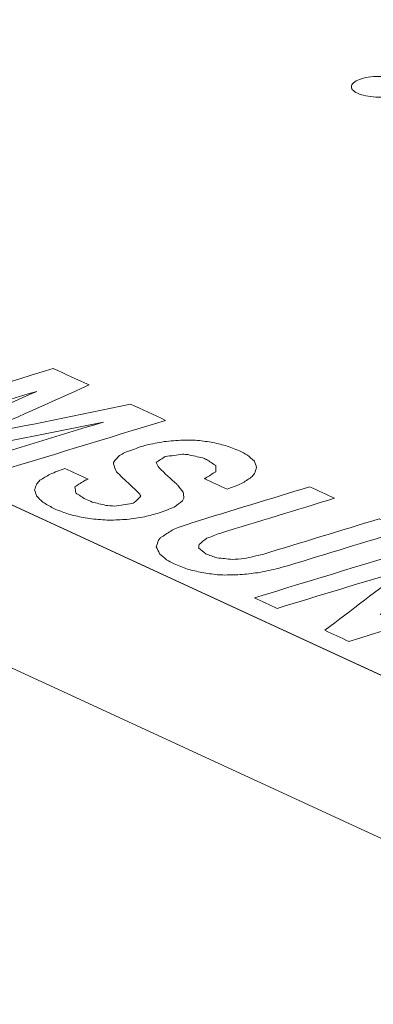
# Model space of a CAD drawing. Header units: inches. Extents: x 513 to 854, y 267 to 501.
# Tile 37 of 214: x 656.46 to 659.68, y 298.29 to 307.25. Entities that reach past the tile are written whole.
import ezdxf

# ---------------------------------------------------------------- set-up
doc = ezdxf.new("R2010")
doc.units = ezdxf.units.IN
doc.header["$MEASUREMENT"] = 0
doc.layers.add('1', color=7, linetype='Continuous')

# ---------------------------------------------------------------- blocks, each defined once
blk = doc.blocks.new('block 4166')
at = {"layer": '1', "color": 18, "lineweight": 13, "true_color": 0x4c0000}
blk.add_lwpolyline([(686.8415, 288.7864), (622.5942, 318.4232)], dxfattribs=at)
blk = doc.blocks.new('block 4184')
at = {"layer": '1', "color": 18, "lineweight": 13, "true_color": 0x4c0000}
blk.add_lwpolyline([(686.8415, 288.7864), (622.5942, 318.4232)], dxfattribs=at)
blk = doc.blocks.new('block 6600')
at = {"layer": '1', "color": 155, "lineweight": 18, "true_color": 0x4c7299}
blk.add_lwpolyline([(686.8415, 288.7864), (622.5942, 318.4232)], dxfattribs=at)
blk = doc.blocks.new('block 6611')
at = {"layer": '1', "color": 155, "lineweight": 18, "true_color": 0x4c7299}
blk.add_lwpolyline([(686.8415, 287.3034), (622.5942, 316.9403)], dxfattribs=at)
blk = doc.blocks.new('block 6623')
at = {"layer": '1', "color": 18, "lineweight": 18, "true_color": 0x4c0000}
blk.add_lwpolyline([(684.4183, 289.9042), (678.3591, 292.6993), (666.2407, 298.2894), (642.0038, 309.4697), (629.8854, 315.0598), (623.8262, 317.8549), (623.0688, 318.2043), (622.6901, 318.379), (622.9416, 318.5294), (623.6514, 318.912), (623.7145, 319.3743), (623.106, 319.7846), (622.0327, 320.0073)], dxfattribs=at)
blk = doc.blocks.new('block 6744')
at = {"layer": '1', "color": 18, "lineweight": 18, "true_color": 0x4c0000}
blk.add_lwpolyline([(659.5686, 306.713), (659.5877, 306.7183), (659.6085, 306.7229), (659.6307, 306.7269), (659.6542, 306.73), (659.6785, 306.7323), (659.7034, 306.7337), (659.7532, 306.7335), (659.7774, 306.7321), (659.8007, 306.7298), (659.8444, 306.723), (659.8653, 306.7183), (659.8852, 306.7127), (659.9037, 306.7064), (659.9205, 306.6994), (659.9353, 306.6918), (659.948, 306.6838), (659.9584, 306.6753), (659.9664, 306.6667), (659.972, 306.658), (659.9754, 306.6492), (659.9766, 306.6402), (659.9754, 306.631), (659.9718, 306.6218), (659.9656, 306.6127), (659.9571, 306.6038), (659.9462, 306.5953), (659.9333, 306.5873), (659.9184, 306.58), (659.902, 306.5733), (659.8844, 306.5673), (659.8653, 306.5621), (659.8445, 306.5574), (659.8223, 306.5534), (659.7988, 306.5503), (659.7745, 306.548), (659.7496, 306.5467), (659.6998, 306.5468), (659.6756, 306.5482), (659.6523, 306.5505), (659.6086, 306.5574), (659.5877, 306.5621), (659.5678, 306.5676), (659.5493, 306.5739), (659.5325, 306.5809), (659.5177, 306.5885), (659.505, 306.5966), (659.4946, 306.605), (659.4866, 306.6136), (659.4809, 306.6223), (659.4776, 306.6311), (659.4764, 306.6401), (659.4776, 306.6493), (659.4812, 306.6585), (659.4873, 306.6676), (659.4959, 306.6765), (659.5068, 306.685), (659.5197, 306.693), (659.5346, 306.7004), (659.551, 306.707), (659.5686, 306.713)], dxfattribs=at)
blk = doc.blocks.new('block 6816')
at = {"layer": '1', "color": 18, "lineweight": 13, "true_color": 0x4c0000}
blk.add_lwpolyline([(659.5686, 306.713), (659.5877, 306.7183), (659.6085, 306.7229), (659.6307, 306.7269), (659.6542, 306.73), (659.6785, 306.7323), (659.7034, 306.7337), (659.7532, 306.7335), (659.7774, 306.7321), (659.8007, 306.7298), (659.8444, 306.723), (659.8653, 306.7183), (659.8852, 306.7127), (659.9037, 306.7064), (659.9205, 306.6994), (659.9353, 306.6918), (659.948, 306.6838), (659.9584, 306.6753), (659.9664, 306.6667), (659.972, 306.658), (659.9754, 306.6492), (659.9766, 306.6402), (659.9754, 306.631), (659.9718, 306.6218), (659.9656, 306.6127), (659.9571, 306.6038), (659.9462, 306.5953), (659.9333, 306.5873), (659.9184, 306.58), (659.902, 306.5733), (659.8844, 306.5673), (659.8653, 306.5621), (659.8445, 306.5574), (659.8223, 306.5534), (659.7988, 306.5503), (659.7745, 306.548), (659.7496, 306.5467), (659.6998, 306.5468), (659.6756, 306.5482), (659.6523, 306.5505), (659.6086, 306.5574), (659.5877, 306.5621), (659.5678, 306.5676), (659.5493, 306.5739), (659.5325, 306.5809), (659.5177, 306.5885), (659.505, 306.5966), (659.4946, 306.605), (659.4866, 306.6136), (659.4809, 306.6223), (659.4776, 306.6311), (659.4764, 306.6401), (659.4776, 306.6493), (659.4812, 306.6585), (659.4873, 306.6676), (659.4959, 306.6765), (659.5068, 306.685), (659.5197, 306.693), (659.5346, 306.7004), (659.551, 306.707), (659.5686, 306.713)], dxfattribs=at)
blk = doc.blocks.new('block 6838')
at = {"layer": '1', "color": 18, "lineweight": 13, "true_color": 0x4c0000}
blk.add_lwpolyline([(684.4183, 289.9042), (678.3591, 292.6993), (666.2407, 298.2894), (642.0038, 309.4697), (629.8854, 315.0598), (623.8262, 317.8549), (623.0688, 318.2043), (622.6901, 318.379), (622.9416, 318.5294), (623.6514, 318.912), (623.7145, 319.3743), (623.106, 319.7846), (622.0327, 320.0073)], dxfattribs=at)
blk = doc.blocks.new('block 6932')
at = {"layer": '1', "color": 18, "lineweight": 18, "true_color": 0x4c0000}
blk.add_open_spline([(655.9599, 303.2037), (656.3798, 303.332), (656.7998, 303.4603), (657.2198, 303.5886), (656.7338, 303.4907), (656.2479, 303.3929), (655.762, 303.295), (655.6909, 303.3278), (655.6198, 303.3606), (655.5486, 303.3934), (655.9039, 303.5515), (656.2592, 303.7097), (656.6144, 303.8679), (656.1906, 303.7413), (655.7707, 303.613), (655.3507, 303.4847), (655.2815, 303.5166), (655.2123, 303.5485), (655.1431, 303.5804), (655.6834, 303.7455), (656.2236, 303.9106), (656.7638, 304.0756), (656.8721, 304.0257), (656.9804, 303.9757), (657.0886, 303.9258), (656.7442, 303.7714), (656.3997, 303.6171), (656.0553, 303.4627), (656.5272, 303.5583), (656.9972, 303.6547), (657.4672, 303.7512), (657.5736, 303.7021), (657.6799, 303.653), (657.7862, 303.604), (657.246, 303.4389), (656.7058, 303.2739), (656.1655, 303.1088), (656.097, 303.1404), (656.0284, 303.1721), (655.9599, 303.2037)], degree=3, knots=[0, 0, 0, 0, 1, 1, 1, 2, 2, 2, 3, 3, 3, 4, 4, 4, 5, 5, 5, 6, 6, 6, 7, 7, 7, 8, 8, 8, 9, 9, 9, 10, 10, 10, 11, 11, 11, 12, 12, 12, 13, 13, 13, 13], dxfattribs=at)
blk = doc.blocks.new('block 6933')
at = {"layer": '1', "color": 18, "lineweight": 18, "true_color": 0x4c0000}
blk.add_open_spline([(657.0808, 303.0687), (657.0719, 303.0655), (657.063, 303.0623), (657.0541, 303.059), (657.0239, 303.04), (656.9938, 303.021), (656.9636, 303.0019), (656.9627, 303.0002), (656.9618, 302.9984), (656.9608, 302.9966), (656.9632, 302.9787), (656.9656, 302.9608), (656.968, 302.9428), (656.9972, 302.9242), (657.0264, 302.9056), (657.0556, 302.8871), (657.0764, 302.8782), (657.0972, 302.8693), (657.118, 302.8605), (657.159, 302.8504), (657.1999, 302.8403), (657.2408, 302.8302), (657.2676, 302.8281), (657.2944, 302.8259), (657.3212, 302.8238), (657.3741, 302.8316), (657.427, 302.8394), (657.4799, 302.8472), (657.4869, 302.8499), (657.4939, 302.8525), (657.5008, 302.8551), (657.5208, 302.8745), (657.5407, 302.8938), (657.5606, 302.9132), (657.5571, 302.9199), (657.5535, 302.9267), (657.55, 302.9335), (657.5284, 302.9544), (657.5068, 302.9753), (657.4852, 302.9962), (657.4618, 303.0181), (657.4383, 303.0399), (657.4148, 303.0617), (657.4069, 303.0691), (657.3988, 303.0764), (657.3908, 303.0838), (657.3737, 303.1012), (657.3567, 303.1185), (657.3396, 303.1359), (657.337, 303.14), (657.3344, 303.1442), (657.3318, 303.1483), (657.3249, 303.1683), (657.3181, 303.1883), (657.3112, 303.2083), (657.3112, 303.2127), (657.3111, 303.2171), (657.3111, 303.2215), (657.3294, 303.2424), (657.3477, 303.2632), (657.366, 303.284), (657.3819, 303.2928), (657.3978, 303.3016), (657.4137, 303.3103), (657.4604, 303.3276), (657.5072, 303.3448), (657.5539, 303.362), (657.572, 303.3676), (657.5901, 303.3731), (657.6083, 303.3787), (657.6627, 303.3894), (657.7172, 303.4002), (657.7716, 303.4109), (657.8284, 303.4155), (657.8851, 303.42), (657.9419, 303.4246), (657.9808, 303.4242), (658.0197, 303.4238), (658.0587, 303.4234), (658.1059, 303.4177), (658.1532, 303.412), (658.2004, 303.4063), (658.2442, 303.3956), (658.288, 303.385), (658.3318, 303.3743), (658.3738, 303.3586), (658.4157, 303.3429), (658.4576, 303.3272), (658.4817, 303.3139), (658.5057, 303.3006), (658.5298, 303.2874), (658.5513, 303.2694), (658.5728, 303.2514), (658.5943, 303.2334), (658.6009, 303.2143), (658.6074, 303.1952), (658.6139, 303.176), (658.6077, 303.1569), (658.6015, 303.1379), (658.5953, 303.1188), (658.5856, 303.1079), (658.5758, 303.0971), (658.566, 303.0862), (658.5365, 303.0669), (658.5069, 303.0476), (658.4774, 303.0282), (658.4332, 303.0113), (658.389, 302.9943), (658.3448, 302.9774), (658.275, 303.0096), (658.2052, 303.0418), (658.1354, 303.074), (658.1401, 303.0755), (658.1449, 303.0769), (658.1497, 303.0784), (658.1808, 303.0977), (658.2119, 303.117), (658.243, 303.1364), (658.2431, 303.1561), (658.2423, 303.174), (658.2415, 303.1919), (658.2133, 303.2108), (658.1851, 303.2297), (658.1569, 303.2486), (658.1457, 303.253), (658.1345, 303.2575), (658.1233, 303.2619), (658.0791, 303.272), (658.035, 303.2821), (657.9909, 303.2922), (657.974, 303.2934), (657.9571, 303.2946), (657.9402, 303.2958), (657.8876, 303.2886), (657.835, 303.2814), (657.7824, 303.2742), (657.7545, 303.2563), (657.7266, 303.2384), (657.6986, 303.2206), (657.7077, 303.2047), (657.7168, 303.1888), (657.7259, 303.1729), (657.779, 303.1213), (657.833, 303.0715), (657.8871, 303.0217), (657.8903, 303.0188), (657.8935, 303.0158), (657.8967, 303.0129), (657.9134, 302.992), (657.9302, 302.9711), (657.947, 302.9501), (657.9484, 302.9319), (657.9498, 302.9137), (657.9513, 302.8955), (657.9478, 302.8875), (657.9444, 302.8796), (657.9409, 302.8717), (657.9156, 302.8526), (657.8903, 302.8336), (657.8649, 302.8146), (657.8194, 302.7967), (657.774, 302.7789), (657.7285, 302.7611), (657.684, 302.7494), (657.6394, 302.7378), (657.5949, 302.7262), (657.541, 302.718), (657.4872, 302.7099), (657.4333, 302.7018), (657.3794, 302.6996), (657.3255, 302.6974), (657.2716, 302.6952), (657.2187, 302.6991), (657.1657, 302.7031), (657.1127, 302.7071), (657.0868, 302.7109), (657.061, 302.7148), (657.0351, 302.7187), (656.9904, 302.7291), (656.9456, 302.7395), (656.9008, 302.7499), (656.8631, 302.7644), (656.8253, 302.7789), (656.7875, 302.7934), (656.7791, 302.7972), (656.7708, 302.8011), (656.7625, 302.8049), (656.7308, 302.8232), (656.699, 302.8415), (656.6673, 302.8598), (656.6486, 302.8786), (656.6299, 302.8975), (656.6113, 302.9163), (656.605, 302.9346), (656.5988, 302.9528), (656.5926, 302.9711), (656.5988, 302.9887), (656.605, 303.0063), (656.6113, 303.0239), (656.6214, 303.0354), (656.6315, 303.0468), (656.6417, 303.0583), (656.6724, 303.077), (656.7032, 303.0957), (656.734, 303.1145), (656.7791, 303.1317), (656.8243, 303.1489), (656.8694, 303.1662), (656.9399, 303.1337), (657.0104, 303.1012), (657.0808, 303.0687)], degree=3, knots=[0, 0, 0, 0, 1, 1, 1, 2, 2, 2, 3, 3, 3, 4, 4, 4, 5, 5, 5, 6, 6, 6, 7, 7, 7, 8, 8, 8, 9, 9, 9, 10, 10, 10, 11, 11, 11, 12, 12, 12, 13, 13, 13, 14, 14, 14, 15, 15, 15, 16, 16, 16, 17, 17, 17, 18, 18, 18, 19, 19, 19, 20, 20, 20, 21, 21, 21, 22, 22, 22, 23, 23, 23, 24, 24, 24, 25, 25, 25, 26, 26, 26, 27, 27, 27, 28, 28, 28, 29, 29, 29, 30, 30, 30, 31, 31, 31, 32, 32, 32, 33, 33, 33, 34, 34, 34, 35, 35, 35, 36, 36, 36, 37, 37, 37, 38, 38, 38, 39, 39, 39, 40, 40, 40, 41, 41, 41, 42, 42, 42, 43, 43, 43, 44, 44, 44, 45, 45, 45, 46, 46, 46, 47, 47, 47, 48, 48, 48, 49, 49, 49, 50, 50, 50, 51, 51, 51, 52, 52, 52, 53, 53, 53, 54, 54, 54, 55, 55, 55, 56, 56, 56, 57, 57, 57, 58, 58, 58, 59, 59, 59, 60, 60, 60, 61, 61, 61, 62, 62, 62, 63, 63, 63, 64, 64, 64, 65, 65, 65, 66, 66, 66, 67, 67, 67, 68, 68, 68, 69, 69, 69, 70, 70, 70, 70], dxfattribs=at)
blk = doc.blocks.new('block 6934')
at = {"layer": '1', "color": 18, "lineweight": 18, "true_color": 0x4c0000}
blk.add_open_spline([(659.7292, 302.7077), (659.8041, 302.6731), (659.8791, 302.6386), (659.954, 302.604), (659.6047, 302.4973), (659.2554, 302.3905), (658.906, 302.2838), (658.8748, 302.2748), (658.8436, 302.2657), (658.8125, 302.2567), (658.7564, 302.2445), (658.7003, 302.2323), (658.6443, 302.2201), (658.5904, 302.2134), (658.5366, 302.2068), (658.4828, 302.2002), (658.4301, 302.1988), (658.3775, 302.1975), (658.3249, 302.1961), (658.3023, 302.1971), (658.2796, 302.198), (658.257, 302.199), (658.21, 302.2052), (658.1631, 302.2115), (658.1161, 302.2178), (658.0723, 302.2285), (658.0285, 302.2392), (657.9847, 302.2499), (657.9444, 302.2656), (657.904, 302.2812), (657.8637, 302.2969), (657.8403, 302.3099), (657.8169, 302.3229), (657.7935, 302.3359), (657.7726, 302.3536), (657.7518, 302.3713), (657.7309, 302.3889), (657.7201, 302.4122), (657.7103, 302.4328), (657.7006, 302.4534), (657.7074, 302.4737), (657.7143, 302.4939), (657.7211, 302.5142), (657.7274, 302.5215), (657.7337, 302.5289), (657.74, 302.5362), (657.7708, 302.5564), (657.8016, 302.5766), (657.8323, 302.5968), (657.8495, 302.605), (657.8667, 302.6132), (657.8839, 302.6214), (657.9312, 302.6383), (657.9786, 302.6552), (658.0259, 302.6722), (658.3829, 302.7813), (658.7399, 302.8903), (659.0969, 302.9994), (659.1725, 302.9645), (659.2481, 302.9296), (659.3237, 302.8948), (658.9753, 302.7883), (658.6269, 302.6819), (658.2786, 302.5755), (658.2394, 302.5606), (658.2003, 302.5456), (658.1612, 302.5307), (658.1378, 302.5123), (658.1143, 302.4938), (658.0908, 302.4754), (658.089, 302.4645), (658.0872, 302.4536), (658.0854, 302.4428), (658.1076, 302.4245), (658.1298, 302.4062), (658.152, 302.3879), (658.1855, 302.3761), (658.2191, 302.3642), (658.2527, 302.3524), (658.2996, 302.3476), (658.3465, 302.3428), (658.3935, 302.338), (658.4292, 302.3405), (658.4649, 302.3431), (658.5006, 302.3456), (658.557, 302.3584), (658.6134, 302.3712), (658.6697, 302.384), (659.0229, 302.4919), (659.376, 302.5998), (659.7292, 302.7077)], degree=3, knots=[0, 0, 0, 0, 1, 1, 1, 2, 2, 2, 3, 3, 3, 4, 4, 4, 5, 5, 5, 6, 6, 6, 7, 7, 7, 8, 8, 8, 9, 9, 9, 10, 10, 10, 11, 11, 11, 12, 12, 12, 13, 13, 13, 14, 14, 14, 15, 15, 15, 16, 16, 16, 17, 17, 17, 18, 18, 18, 19, 19, 19, 20, 20, 20, 21, 21, 21, 22, 22, 22, 23, 23, 23, 24, 24, 24, 25, 25, 25, 26, 26, 26, 27, 27, 27, 28, 28, 28, 29, 29, 29, 30, 30, 30, 30], dxfattribs=at)
blk = doc.blocks.new('block 6935')
at = {"layer": '1', "color": 18, "lineweight": 18, "true_color": 0x4c0000}
blk.add_open_spline([(660.8707, 302.1811), (660.9386, 302.1498), (661.0065, 302.1185), (661.0744, 302.0872), (660.5342, 301.9221), (659.994, 301.757), (659.4537, 301.592), (659.3807, 301.6257), (659.3077, 301.6594), (659.2346, 301.6931), (659.4764, 301.8765), (659.7182, 302.0599), (659.9601, 302.2433), (659.5716, 302.1276), (659.1869, 302.01), (658.8023, 301.8925), (658.7331, 301.9244), (658.6639, 301.9563), (658.5947, 301.9883), (659.1349, 302.1533), (659.6752, 302.3184), (660.2154, 302.4834), (660.2936, 302.4474), (660.3717, 302.4113), (660.4498, 302.3753), (660.2125, 302.1957), (659.9751, 302.016), (659.7378, 301.8364), (660.1167, 301.9507), (660.4937, 302.0659), (660.8707, 302.1811)], degree=3, knots=[0, 0, 0, 0, 1, 1, 1, 2, 2, 2, 3, 3, 3, 4, 4, 4, 5, 5, 5, 6, 6, 6, 7, 7, 7, 8, 8, 8, 9, 9, 9, 10, 10, 10, 10], dxfattribs=at)
blk = doc.blocks.new('block 6956')
at = {"layer": '1', "color": 18, "lineweight": 13, "true_color": 0x4c0000}
blk.add_open_spline([(657.0808, 303.0687), (657.0719, 303.0655), (657.063, 303.0623), (657.0541, 303.059), (657.0239, 303.04), (656.9938, 303.021), (656.9636, 303.0019), (656.9627, 303.0002), (656.9618, 302.9984), (656.9608, 302.9966), (656.9632, 302.9787), (656.9656, 302.9608), (656.968, 302.9428), (656.9972, 302.9242), (657.0264, 302.9056), (657.0556, 302.8871), (657.0764, 302.8782), (657.0972, 302.8693), (657.118, 302.8605), (657.159, 302.8504), (657.1999, 302.8403), (657.2408, 302.8302), (657.2676, 302.8281), (657.2944, 302.8259), (657.3212, 302.8238), (657.3741, 302.8316), (657.427, 302.8394), (657.4799, 302.8472), (657.4869, 302.8499), (657.4939, 302.8525), (657.5008, 302.8551), (657.5208, 302.8745), (657.5407, 302.8938), (657.5606, 302.9132), (657.5571, 302.9199), (657.5535, 302.9267), (657.55, 302.9335), (657.5284, 302.9544), (657.5068, 302.9753), (657.4852, 302.9962), (657.4618, 303.0181), (657.4383, 303.0399), (657.4148, 303.0617), (657.4069, 303.0691), (657.3988, 303.0764), (657.3908, 303.0838), (657.3737, 303.1012), (657.3567, 303.1185), (657.3396, 303.1359), (657.337, 303.14), (657.3344, 303.1442), (657.3318, 303.1483), (657.3249, 303.1683), (657.3181, 303.1883), (657.3112, 303.2083), (657.3112, 303.2127), (657.3111, 303.2171), (657.3111, 303.2215), (657.3294, 303.2424), (657.3477, 303.2632), (657.366, 303.284), (657.3819, 303.2928), (657.3978, 303.3016), (657.4137, 303.3103), (657.4604, 303.3276), (657.5072, 303.3448), (657.5539, 303.362), (657.572, 303.3676), (657.5901, 303.3731), (657.6083, 303.3787), (657.6627, 303.3894), (657.7172, 303.4002), (657.7716, 303.4109), (657.8284, 303.4155), (657.8851, 303.42), (657.9419, 303.4246), (657.9808, 303.4242), (658.0197, 303.4238), (658.0587, 303.4234), (658.1059, 303.4177), (658.1532, 303.412), (658.2004, 303.4063), (658.2442, 303.3956), (658.288, 303.385), (658.3318, 303.3743), (658.3738, 303.3586), (658.4157, 303.3429), (658.4576, 303.3272), (658.4817, 303.3139), (658.5057, 303.3006), (658.5298, 303.2874), (658.5513, 303.2694), (658.5728, 303.2514), (658.5943, 303.2334), (658.6009, 303.2143), (658.6074, 303.1952), (658.6139, 303.176), (658.6077, 303.1569), (658.6015, 303.1379), (658.5953, 303.1188), (658.5856, 303.1079), (658.5758, 303.0971), (658.566, 303.0862), (658.5365, 303.0669), (658.5069, 303.0476), (658.4774, 303.0282), (658.4332, 303.0113), (658.389, 302.9943), (658.3448, 302.9774), (658.275, 303.0096), (658.2052, 303.0418), (658.1354, 303.074), (658.1401, 303.0755), (658.1449, 303.0769), (658.1497, 303.0784), (658.1808, 303.0977), (658.2119, 303.117), (658.243, 303.1364), (658.2431, 303.1561), (658.2423, 303.174), (658.2415, 303.1919), (658.2133, 303.2108), (658.1851, 303.2297), (658.1569, 303.2486), (658.1457, 303.253), (658.1345, 303.2575), (658.1233, 303.2619), (658.0791, 303.272), (658.035, 303.2821), (657.9909, 303.2922), (657.974, 303.2934), (657.9571, 303.2946), (657.9402, 303.2958), (657.8876, 303.2886), (657.835, 303.2814), (657.7824, 303.2742), (657.7545, 303.2563), (657.7266, 303.2384), (657.6986, 303.2206), (657.7077, 303.2047), (657.7168, 303.1888), (657.7259, 303.1729), (657.779, 303.1213), (657.833, 303.0715), (657.8871, 303.0217), (657.8903, 303.0188), (657.8935, 303.0158), (657.8967, 303.0129), (657.9134, 302.992), (657.9302, 302.9711), (657.947, 302.9501), (657.9484, 302.9319), (657.9498, 302.9137), (657.9513, 302.8955), (657.9478, 302.8875), (657.9444, 302.8796), (657.9409, 302.8717), (657.9156, 302.8526), (657.8903, 302.8336), (657.8649, 302.8146), (657.8194, 302.7967), (657.774, 302.7789), (657.7285, 302.7611), (657.684, 302.7494), (657.6394, 302.7378), (657.5949, 302.7262), (657.541, 302.718), (657.4872, 302.7099), (657.4333, 302.7018), (657.3794, 302.6996), (657.3255, 302.6974), (657.2716, 302.6952), (657.2187, 302.6991), (657.1657, 302.7031), (657.1127, 302.7071), (657.0868, 302.7109), (657.061, 302.7148), (657.0351, 302.7187), (656.9904, 302.7291), (656.9456, 302.7395), (656.9008, 302.7499), (656.8631, 302.7644), (656.8253, 302.7789), (656.7875, 302.7934), (656.7791, 302.7972), (656.7708, 302.8011), (656.7625, 302.8049), (656.7308, 302.8232), (656.699, 302.8415), (656.6673, 302.8598), (656.6486, 302.8786), (656.6299, 302.8975), (656.6113, 302.9163), (656.605, 302.9346), (656.5988, 302.9528), (656.5926, 302.9711), (656.5988, 302.9887), (656.605, 303.0063), (656.6113, 303.0239), (656.6214, 303.0354), (656.6315, 303.0468), (656.6417, 303.0583), (656.6724, 303.077), (656.7032, 303.0957), (656.734, 303.1145), (656.7791, 303.1317), (656.8243, 303.1489), (656.8694, 303.1662), (656.9399, 303.1337), (657.0104, 303.1012), (657.0808, 303.0687)], degree=3, knots=[0, 0, 0, 0, 1, 1, 1, 2, 2, 2, 3, 3, 3, 4, 4, 4, 5, 5, 5, 6, 6, 6, 7, 7, 7, 8, 8, 8, 9, 9, 9, 10, 10, 10, 11, 11, 11, 12, 12, 12, 13, 13, 13, 14, 14, 14, 15, 15, 15, 16, 16, 16, 17, 17, 17, 18, 18, 18, 19, 19, 19, 20, 20, 20, 21, 21, 21, 22, 22, 22, 23, 23, 23, 24, 24, 24, 25, 25, 25, 26, 26, 26, 27, 27, 27, 28, 28, 28, 29, 29, 29, 30, 30, 30, 31, 31, 31, 32, 32, 32, 33, 33, 33, 34, 34, 34, 35, 35, 35, 36, 36, 36, 37, 37, 37, 38, 38, 38, 39, 39, 39, 40, 40, 40, 41, 41, 41, 42, 42, 42, 43, 43, 43, 44, 44, 44, 45, 45, 45, 46, 46, 46, 47, 47, 47, 48, 48, 48, 49, 49, 49, 50, 50, 50, 51, 51, 51, 52, 52, 52, 53, 53, 53, 54, 54, 54, 55, 55, 55, 56, 56, 56, 57, 57, 57, 58, 58, 58, 59, 59, 59, 60, 60, 60, 61, 61, 61, 62, 62, 62, 63, 63, 63, 64, 64, 64, 65, 65, 65, 66, 66, 66, 67, 67, 67, 68, 68, 68, 69, 69, 69, 70, 70, 70, 70], dxfattribs=at)
blk = doc.blocks.new('block 6962')
at = {"layer": '1', "color": 18, "lineweight": 13, "true_color": 0x4c0000}
blk.add_open_spline([(659.7292, 302.7077), (659.8041, 302.6731), (659.8791, 302.6386), (659.954, 302.604), (659.6047, 302.4973), (659.2554, 302.3905), (658.906, 302.2838), (658.8748, 302.2748), (658.8436, 302.2657), (658.8125, 302.2567), (658.7564, 302.2445), (658.7003, 302.2323), (658.6443, 302.2201), (658.5904, 302.2134), (658.5366, 302.2068), (658.4828, 302.2002), (658.4301, 302.1988), (658.3775, 302.1975), (658.3249, 302.1961), (658.3023, 302.1971), (658.2796, 302.198), (658.257, 302.199), (658.21, 302.2052), (658.1631, 302.2115), (658.1161, 302.2178), (658.0723, 302.2285), (658.0285, 302.2392), (657.9847, 302.2499), (657.9444, 302.2656), (657.904, 302.2812), (657.8637, 302.2969), (657.8403, 302.3099), (657.8169, 302.3229), (657.7935, 302.3359), (657.7726, 302.3536), (657.7518, 302.3713), (657.7309, 302.3889), (657.7201, 302.4122), (657.7103, 302.4328), (657.7006, 302.4534), (657.7074, 302.4737), (657.7143, 302.4939), (657.7211, 302.5142), (657.7274, 302.5215), (657.7337, 302.5289), (657.74, 302.5362), (657.7708, 302.5564), (657.8016, 302.5766), (657.8323, 302.5968), (657.8495, 302.605), (657.8667, 302.6132), (657.8839, 302.6214), (657.9312, 302.6383), (657.9786, 302.6552), (658.0259, 302.6722), (658.3829, 302.7813), (658.7399, 302.8903), (659.0969, 302.9994), (659.1725, 302.9645), (659.2481, 302.9296), (659.3237, 302.8948), (658.9753, 302.7883), (658.6269, 302.6819), (658.2786, 302.5755), (658.2394, 302.5606), (658.2003, 302.5456), (658.1612, 302.5307), (658.1378, 302.5123), (658.1143, 302.4938), (658.0908, 302.4754), (658.089, 302.4645), (658.0872, 302.4536), (658.0854, 302.4428), (658.1076, 302.4245), (658.1298, 302.4062), (658.152, 302.3879), (658.1855, 302.3761), (658.2191, 302.3642), (658.2527, 302.3524), (658.2996, 302.3476), (658.3465, 302.3428), (658.3935, 302.338), (658.4292, 302.3405), (658.4649, 302.3431), (658.5006, 302.3456), (658.557, 302.3584), (658.6134, 302.3712), (658.6697, 302.384), (659.0229, 302.4919), (659.376, 302.5998), (659.7292, 302.7077)], degree=3, knots=[0, 0, 0, 0, 1, 1, 1, 2, 2, 2, 3, 3, 3, 4, 4, 4, 5, 5, 5, 6, 6, 6, 7, 7, 7, 8, 8, 8, 9, 9, 9, 10, 10, 10, 11, 11, 11, 12, 12, 12, 13, 13, 13, 14, 14, 14, 15, 15, 15, 16, 16, 16, 17, 17, 17, 18, 18, 18, 19, 19, 19, 20, 20, 20, 21, 21, 21, 22, 22, 22, 23, 23, 23, 24, 24, 24, 25, 25, 25, 26, 26, 26, 27, 27, 27, 28, 28, 28, 29, 29, 29, 30, 30, 30, 30], dxfattribs=at)
blk = doc.blocks.new('block 6968')
at = {"layer": '1', "color": 18, "lineweight": 13, "true_color": 0x4c0000}
blk.add_open_spline([(660.8707, 302.1811), (660.9386, 302.1498), (661.0065, 302.1185), (661.0744, 302.0872), (660.5342, 301.9221), (659.994, 301.757), (659.4537, 301.592), (659.3807, 301.6257), (659.3077, 301.6594), (659.2346, 301.6931), (659.4764, 301.8765), (659.7182, 302.0599), (659.9601, 302.2433), (659.5716, 302.1276), (659.1869, 302.01), (658.8023, 301.8925), (658.7331, 301.9244), (658.6639, 301.9563), (658.5947, 301.9883), (659.1349, 302.1533), (659.6752, 302.3184), (660.2154, 302.4834), (660.2936, 302.4474), (660.3717, 302.4113), (660.4498, 302.3753), (660.2125, 302.1957), (659.9751, 302.016), (659.7378, 301.8364), (660.1167, 301.9507), (660.4937, 302.0659), (660.8707, 302.1811)], degree=3, knots=[0, 0, 0, 0, 1, 1, 1, 2, 2, 2, 3, 3, 3, 4, 4, 4, 5, 5, 5, 6, 6, 6, 7, 7, 7, 8, 8, 8, 9, 9, 9, 10, 10, 10, 10], dxfattribs=at)
blk = doc.blocks.new('block 6980')
at = {"layer": '1', "color": 18, "lineweight": 13, "true_color": 0x4c0000}
blk.add_open_spline([(655.9599, 303.2037), (656.3798, 303.332), (656.7998, 303.4603), (657.2198, 303.5886), (656.7338, 303.4907), (656.2479, 303.3929), (655.762, 303.295), (655.6909, 303.3278), (655.6198, 303.3606), (655.5486, 303.3934), (655.9039, 303.5515), (656.2592, 303.7097), (656.6144, 303.8679), (656.1906, 303.7413), (655.7707, 303.613), (655.3507, 303.4847), (655.2815, 303.5166), (655.2123, 303.5485), (655.1431, 303.5804), (655.6834, 303.7455), (656.2236, 303.9106), (656.7638, 304.0756), (656.8721, 304.0257), (656.9804, 303.9757), (657.0886, 303.9258), (656.7442, 303.7714), (656.3997, 303.6171), (656.0553, 303.4627), (656.5272, 303.5583), (656.9972, 303.6547), (657.4672, 303.7512), (657.5736, 303.7021), (657.6799, 303.653), (657.7862, 303.604), (657.246, 303.4389), (656.7058, 303.2739), (656.1655, 303.1088), (656.097, 303.1404), (656.0284, 303.1721), (655.9599, 303.2037)], degree=3, knots=[0, 0, 0, 0, 1, 1, 1, 2, 2, 2, 3, 3, 3, 4, 4, 4, 5, 5, 5, 6, 6, 6, 7, 7, 7, 8, 8, 8, 9, 9, 9, 10, 10, 10, 11, 11, 11, 12, 12, 12, 13, 13, 13, 13], dxfattribs=at)

msp = doc.modelspace()

# ---------------------------------------------------------------- block references
at = {"layer": '1'}
for name in ['block 6623', 'block 6838', 'block 4166', 'block 4184', 'block 6600', 'block 6611', 'block 6744', 'block 6816', 'block 6932', 'block 6980', 'block 6933', 'block 6956', 'block 6934', 'block 6962', 'block 6935', 'block 6968']:
    msp.add_blockref(name, (0, 0), dxfattribs=at)

doc.saveas('drawing.dxf')
